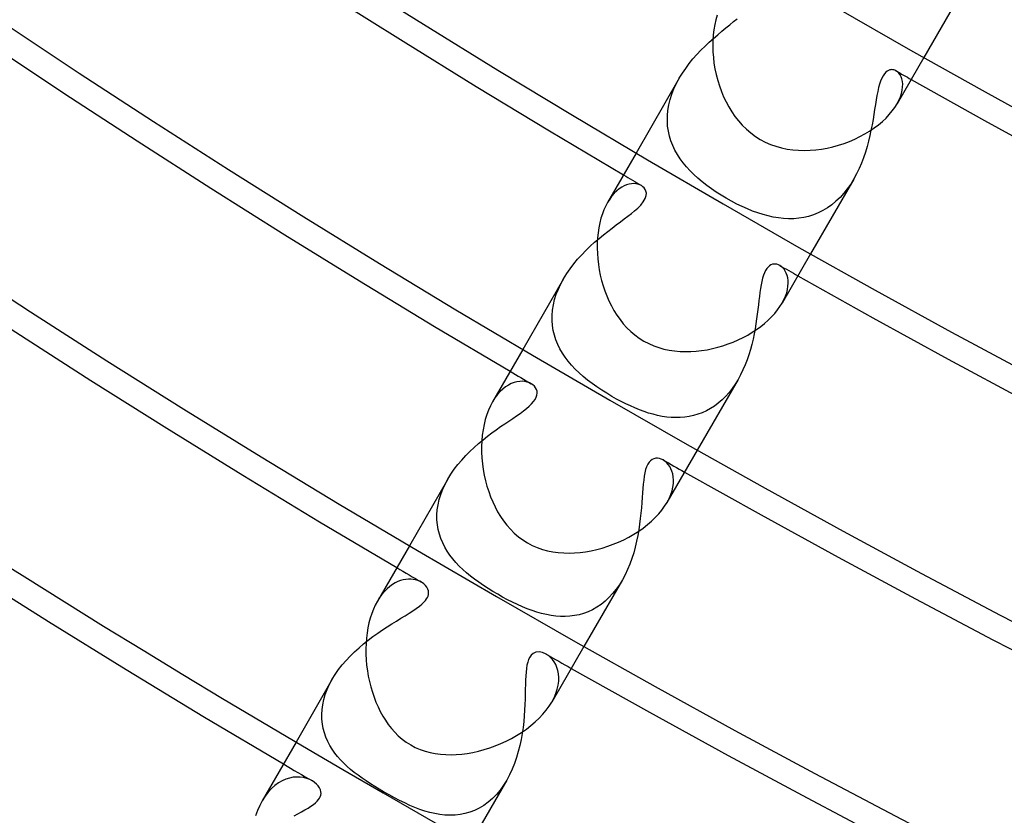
# Model space of a CAD drawing. Header units: millimetres. Extents: x -280 to 280, y -247 to 247.
# Tile 5 of 85: x -118 to -98, y -192 to -176. Entities that reach past the tile are written whole.
import ezdxf

# ---------------------------------------------------------------- set-up
doc = ezdxf.new("R2010")
doc.units = ezdxf.units.MM
doc.layers.add('HIDDEN', color=7, linetype='Continuous')
doc.layers.add('THICK', color=7, linetype='Continuous')

msp = doc.modelspace()

# ---------------------------------------------------------------- linework, layer by layer
at = {"layer": 'HIDDEN'}
for p, q in [((-98.857, -175.225), (-99.763, -176.795)), ((-103.615, -176.142), (-103.539, -176.081)), ((-103.539, -176.081), (-103.468, -176.022)), ((-103.856, -176.341), (-103.773, -176.272)), ((-103.773, -176.272), (-103.693, -176.206)), ((-103.693, -176.206), (-103.615, -176.142)), ((-104.105, -176.567), (-104.022, -176.489)), ((-104.022, -176.489), (-103.939, -176.414)), ((-103.939, -176.414), (-103.856, -176.341)), ((-104.268, -176.734), (-104.187, -176.649)), ((-104.187, -176.649), (-104.105, -176.567)), ((-104.491, -177.008), (-104.42, -176.914)), ((-104.42, -176.914), (-104.346, -176.822)), ((-104.346, -176.822), (-104.268, -176.734)), ((-104.618, -177.204), (-104.557, -177.105)), ((-104.557, -177.105), (-104.491, -177.008)), ((-100.519, -177.085), (-100.546, -177.115)), ((-100.492, -177.063), (-100.519, -177.085)), ((-100.466, -177.048), (-100.492, -177.063)), ((-100.441, -177.039), (-100.466, -177.048)), ((-100.417, -177.034), (-100.441, -177.039)), ((-100.396, -177.033), (-100.417, -177.034)), ((-100.376, -177.035), (-100.396, -177.033)), ((-100.356, -177.039), (-100.376, -177.035)), ((-100.336, -177.046), (-100.356, -177.039)), ((-100.317, -177.056), (-100.336, -177.046)), ((-100.287, -177.077), (-100.317, -177.056)), ((-100.26, -177.104), (-100.287, -177.077)), ((-100.235, -177.137), (-100.26, -177.104)), ((-104.619, -177.205), (-105.477, -178.692)), ((-104.724, -177.414), (-104.675, -177.308)), ((-104.675, -177.308), (-104.618, -177.204)), ((-100.621, -177.259), (-100.642, -177.322)), ((-100.599, -177.203), (-100.621, -177.259)), ((-100.573, -177.155), (-100.599, -177.203)), ((-100.546, -177.115), (-100.573, -177.155)), ((-100.215, -177.175), (-100.235, -177.137)), ((-100.199, -177.219), (-100.215, -177.175)), ((-100.187, -177.267), (-100.199, -177.219)), ((-100.182, -177.321), (-100.187, -177.267)), ((-104.766, -177.521), (-104.724, -177.414)), ((-100.678, -177.468), (-100.694, -177.549)), ((-100.661, -177.391), (-100.678, -177.468)), ((-100.642, -177.322), (-100.661, -177.391)), ((-100.226, -177.572), (-100.204, -177.504)), ((-100.204, -177.504), (-100.19, -177.439)), ((-100.19, -177.439), (-100.183, -177.378)), ((-100.183, -177.378), (-100.182, -177.321)), ((-104.826, -177.734), (-104.8, -177.627)), ((-104.8, -177.627), (-104.766, -177.521)), ((-100.709, -177.636), (-100.724, -177.728)), ((-100.694, -177.549), (-100.709, -177.636)), ((-100.293, -177.713), (-100.256, -177.641)), ((-100.256, -177.641), (-100.226, -177.572)), ((-104.854, -177.947), (-104.844, -177.842)), ((-104.844, -177.842), (-104.826, -177.734)), ((-100.739, -177.823), (-100.755, -177.922)), ((-100.724, -177.728), (-100.739, -177.823)), ((-104.855, -178.051), (-104.854, -177.947)), ((-104.849, -178.153), (-104.855, -178.051)), ((-100.772, -178.024), (-100.791, -178.128)), ((-100.755, -177.922), (-100.772, -178.024)), ((-104.834, -178.253), (-104.849, -178.153)), ((-104.812, -178.351), (-104.834, -178.253)), ((-100.812, -178.234), (-100.835, -178.342)), ((-100.791, -178.128), (-100.812, -178.234)), ((-104.783, -178.446), (-104.812, -178.351)), ((-104.747, -178.539), (-104.783, -178.446)), ((-100.861, -178.451), (-100.891, -178.561)), ((-100.835, -178.342), (-100.861, -178.451)), ((-104.705, -178.629), (-104.747, -178.539)), ((-104.656, -178.717), (-104.705, -178.629)), ((-100.924, -178.671), (-100.961, -178.782)), ((-100.891, -178.561), (-100.924, -178.671)), ((-104.601, -178.802), (-104.656, -178.717)), ((-104.54, -178.884), (-104.601, -178.802)), ((-100.961, -178.782), (-101.003, -178.891)), ((-104.475, -178.964), (-104.54, -178.884)), ((-104.404, -179.042), (-104.475, -178.964)), ((-104.328, -179.118), (-104.404, -179.042)), ((-101.048, -178.997), (-101.099, -179.102)), ((-101.003, -178.891), (-101.048, -178.997)), ((-104.247, -179.191), (-104.328, -179.118)), ((-104.162, -179.263), (-104.247, -179.191)), ((-104.073, -179.332), (-104.162, -179.263)), ((-101.155, -179.205), (-102.013, -180.692)), ((-101.154, -179.203), (-101.215, -179.304)), ((-101.099, -179.102), (-101.154, -179.203)), ((-105.861, -179.441), (-105.908, -179.488)), ((-105.812, -179.402), (-105.861, -179.441)), ((-105.762, -179.368), (-105.812, -179.402)), ((-105.713, -179.342), (-105.762, -179.368)), ((-105.664, -179.322), (-105.713, -179.342)), ((-105.616, -179.308), (-105.664, -179.322)), ((-105.569, -179.299), (-105.616, -179.308)), ((-105.524, -179.297), (-105.569, -179.299)), ((-105.481, -179.299), (-105.524, -179.297)), ((-105.441, -179.307), (-105.481, -179.299)), ((-105.403, -179.319), (-105.441, -179.307)), ((-105.37, -179.335), (-105.403, -179.319)), ((-105.339, -179.357), (-105.37, -179.335)), ((-105.314, -179.382), (-105.339, -179.357)), ((-105.294, -179.411), (-105.314, -179.382)), ((-105.28, -179.444), (-105.294, -179.411)), ((-105.272, -179.485), (-105.28, -179.444)), ((-103.98, -179.4), (-104.073, -179.332)), ((-103.884, -179.465), (-103.98, -179.4)), ((-101.282, -179.399), (-101.352, -179.488)), ((-101.215, -179.304), (-101.282, -179.399)), ((-105.999, -179.602), (-106.041, -179.669)), ((-105.955, -179.541), (-105.999, -179.602)), ((-105.908, -179.488), (-105.955, -179.541)), ((-105.333, -179.658), (-105.296, -179.593)), ((-105.296, -179.593), (-105.276, -179.535)), ((-105.276, -179.535), (-105.272, -179.485)), ((-103.786, -179.528), (-103.884, -179.465)), ((-103.685, -179.588), (-103.786, -179.528)), ((-103.581, -179.646), (-103.685, -179.588)), ((-103.476, -179.701), (-103.581, -179.646)), ((-101.507, -179.647), (-101.59, -179.717)), ((-101.427, -179.571), (-101.507, -179.647)), ((-101.352, -179.488), (-101.427, -179.571)), ((-105.57, -179.89), (-105.506, -179.837)), ((-105.506, -179.837), (-105.443, -179.781)), ((-105.443, -179.781), (-105.384, -179.721)), ((-105.384, -179.721), (-105.333, -179.658)), ((-103.371, -179.751), (-103.476, -179.701)), ((-103.266, -179.798), (-103.371, -179.751)), ((-103.162, -179.84), (-103.266, -179.798)), ((-103.058, -179.877), (-103.162, -179.84)), ((-101.767, -179.832), (-101.859, -179.878)), ((-101.677, -179.778), (-101.767, -179.832)), ((-101.59, -179.717), (-101.677, -179.778)), ((-105.788, -180.056), (-105.711, -179.998)), ((-105.711, -179.998), (-105.638, -179.943)), ((-105.638, -179.943), (-105.57, -179.89)), ((-102.955, -179.91), (-103.058, -179.877)), ((-102.852, -179.938), (-102.955, -179.91)), ((-102.751, -179.96), (-102.852, -179.938)), ((-102.649, -179.977), (-102.751, -179.96)), ((-102.548, -179.988), (-102.649, -179.977)), ((-102.447, -179.993), (-102.548, -179.988)), ((-102.347, -179.992), (-102.447, -179.993)), ((-102.247, -179.983), (-102.347, -179.992)), ((-102.148, -179.968), (-102.247, -179.983)), ((-102.05, -179.946), (-102.148, -179.968)), ((-101.953, -179.915), (-102.05, -179.946)), ((-101.859, -179.878), (-101.953, -179.915)), ((-106.038, -180.245), (-105.952, -180.179)), ((-105.952, -180.179), (-105.868, -180.116)), ((-105.868, -180.116), (-105.788, -180.056)), ((-106.3, -180.461), (-106.212, -180.386)), ((-106.212, -180.386), (-106.125, -180.314)), ((-106.125, -180.314), (-106.038, -180.245)), ((-106.556, -180.708), (-106.472, -180.622)), ((-106.472, -180.622), (-106.387, -180.54)), ((-106.387, -180.54), (-106.3, -180.461)), ((-106.714, -180.889), (-106.637, -180.797)), ((-106.637, -180.797), (-106.556, -180.708)), ((-106.854, -181.083), (-106.786, -180.985)), ((-106.786, -180.985), (-106.714, -180.889)), ((-102.907, -181.021), (-102.928, -181.066)), ((-102.883, -180.983), (-102.907, -181.021)), ((-102.856, -180.952), (-102.883, -180.983)), ((-102.828, -180.927), (-102.856, -180.952)), ((-102.799, -180.909), (-102.828, -180.927)), ((-102.769, -180.898), (-102.799, -180.909)), ((-102.738, -180.893), (-102.769, -180.898)), ((-102.709, -180.893), (-102.738, -180.893)), ((-102.679, -180.898), (-102.709, -180.893)), ((-102.651, -180.907), (-102.679, -180.898)), ((-102.624, -180.921), (-102.651, -180.907)), ((-102.594, -180.941), (-102.624, -180.921)), ((-102.565, -180.967), (-102.594, -180.941)), ((-102.538, -180.997), (-102.565, -180.967)), ((-102.515, -181.032), (-102.538, -180.997)), ((-106.916, -181.184), (-107.727, -182.589)), ((-106.971, -181.286), (-106.916, -181.184)), ((-106.916, -181.184), (-106.854, -181.083)), ((-102.965, -181.174), (-102.98, -181.237)), ((-102.948, -181.116), (-102.965, -181.174)), ((-102.928, -181.066), (-102.948, -181.116)), ((-102.494, -181.072), (-102.515, -181.032)), ((-102.478, -181.117), (-102.494, -181.072)), ((-102.466, -181.166), (-102.478, -181.117)), ((-102.458, -181.218), (-102.466, -181.166)), ((-102.456, -181.274), (-102.458, -181.218)), ((-107.06, -181.494), (-107.019, -181.39)), ((-107.019, -181.39), (-106.971, -181.286)), ((-103.005, -181.378), (-103.016, -181.455)), ((-102.993, -181.305), (-103.005, -181.378)), ((-102.98, -181.237), (-102.993, -181.305)), ((-102.486, -181.462), (-102.47, -181.396)), ((-102.47, -181.396), (-102.46, -181.334)), ((-102.46, -181.334), (-102.456, -181.274)), ((-107.118, -181.704), (-107.093, -181.599)), ((-107.093, -181.599), (-107.06, -181.494)), ((-103.026, -181.535), (-103.036, -181.619)), ((-103.016, -181.455), (-103.026, -181.535)), ((-102.577, -181.669), (-102.54, -181.599)), ((-102.54, -181.599), (-102.51, -181.529)), ((-102.51, -181.529), (-102.486, -181.462)), ((-107.134, -181.809), (-107.118, -181.704)), ((-103.057, -181.795), (-103.069, -181.888)), ((-103.047, -181.705), (-103.057, -181.795)), ((-103.036, -181.619), (-103.047, -181.705)), ((-107.143, -181.912), (-107.134, -181.809)), ((-107.143, -182.013), (-107.143, -181.912)), ((-103.082, -181.983), (-103.097, -182.081)), ((-103.069, -181.888), (-103.082, -181.983)), ((-107.135, -182.113), (-107.143, -182.013)), ((-107.12, -182.21), (-107.135, -182.113)), ((-103.113, -182.18), (-103.133, -182.281)), ((-103.097, -182.081), (-103.113, -182.18)), ((-107.097, -182.306), (-107.12, -182.21)), ((-107.067, -182.398), (-107.097, -182.306)), ((-103.154, -182.384), (-103.179, -182.487)), ((-103.133, -182.281), (-103.154, -182.384)), ((-107.03, -182.489), (-107.067, -182.398)), ((-106.987, -182.576), (-107.03, -182.489)), ((-106.938, -182.662), (-106.987, -182.576)), ((-103.179, -182.487), (-103.207, -182.591)), ((-106.882, -182.744), (-106.938, -182.662)), ((-106.822, -182.824), (-106.882, -182.744)), ((-103.238, -182.693), (-103.273, -182.795)), ((-103.207, -182.591), (-103.238, -182.693)), ((-106.756, -182.902), (-106.822, -182.824)), ((-106.684, -182.978), (-106.756, -182.902)), ((-103.312, -182.895), (-103.354, -182.994)), ((-103.273, -182.795), (-103.312, -182.895)), ((-106.608, -183.052), (-106.684, -182.978)), ((-106.527, -183.124), (-106.608, -183.052)), ((-106.441, -183.195), (-106.527, -183.124)), ((-103.401, -183.091), (-103.452, -183.184)), ((-103.354, -182.994), (-103.401, -183.091)), ((-108.066, -183.33), (-108.122, -183.374)), ((-108.009, -183.294), (-108.066, -183.33)), ((-107.953, -183.266), (-108.009, -183.294)), ((-107.896, -183.244), (-107.953, -183.266)), ((-107.841, -183.23), (-107.896, -183.244)), ((-107.786, -183.223), (-107.841, -183.23)), ((-107.734, -183.221), (-107.786, -183.223)), ((-107.684, -183.226), (-107.734, -183.221)), ((-107.638, -183.236), (-107.684, -183.226)), ((-107.595, -183.251), (-107.638, -183.236)), ((-107.556, -183.27), (-107.595, -183.251)), ((-107.523, -183.293), (-107.556, -183.27)), ((-107.494, -183.319), (-107.523, -183.293)), ((-107.471, -183.349), (-107.494, -183.319)), ((-107.453, -183.382), (-107.471, -183.349)), ((-106.351, -183.263), (-106.441, -183.195)), ((-106.257, -183.33), (-106.351, -183.263)), ((-106.159, -183.396), (-106.257, -183.33)), ((-103.452, -183.184), (-104.263, -184.589)), ((-103.567, -183.361), (-103.631, -183.442)), ((-103.507, -183.275), (-103.567, -183.361)), ((-103.452, -183.184), (-103.507, -183.275)), ((-108.279, -183.552), (-108.327, -183.627)), ((-108.229, -183.485), (-108.279, -183.552)), ((-108.177, -183.425), (-108.229, -183.485)), ((-108.122, -183.374), (-108.177, -183.425)), ((-107.481, -183.58), (-107.458, -183.538)), ((-107.458, -183.538), (-107.445, -183.496)), ((-107.443, -183.417), (-107.453, -183.382)), ((-107.445, -183.496), (-107.44, -183.456)), ((-107.44, -183.456), (-107.443, -183.417)), ((-106.059, -183.459), (-106.159, -183.396)), ((-105.956, -183.521), (-106.059, -183.459)), ((-105.865, -183.572), (-105.956, -183.521)), ((-103.698, -183.519), (-103.769, -183.589)), ((-103.631, -183.442), (-103.698, -183.519)), ((-107.653, -183.761), (-107.598, -183.715)), ((-107.598, -183.715), (-107.551, -183.669)), ((-107.551, -183.669), (-107.511, -183.624)), ((-107.511, -183.624), (-107.481, -183.58)), ((-105.773, -183.62), (-105.865, -183.572)), ((-105.682, -183.667), (-105.773, -183.62)), ((-105.59, -183.71), (-105.682, -183.667)), ((-105.499, -183.75), (-105.59, -183.71)), ((-105.408, -183.787), (-105.499, -183.75)), ((-103.919, -183.711), (-103.998, -183.762)), ((-103.843, -183.654), (-103.919, -183.711)), ((-103.769, -183.589), (-103.843, -183.654)), ((-107.925, -183.957), (-107.851, -183.907)), ((-107.851, -183.907), (-107.78, -183.857)), ((-107.78, -183.857), (-107.714, -183.809)), ((-107.714, -183.809), (-107.653, -183.761)), ((-105.318, -183.82), (-105.408, -183.787)), ((-105.229, -183.85), (-105.318, -183.82)), ((-105.139, -183.876), (-105.229, -183.85)), ((-105.048, -183.898), (-105.139, -183.876)), ((-104.958, -183.916), (-105.048, -183.898)), ((-104.868, -183.93), (-104.958, -183.916)), ((-104.778, -183.939), (-104.868, -183.93)), ((-104.687, -183.942), (-104.778, -183.939)), ((-104.598, -183.941), (-104.687, -183.942)), ((-104.509, -183.934), (-104.598, -183.941)), ((-104.421, -183.921), (-104.509, -183.934)), ((-104.334, -183.902), (-104.421, -183.921)), ((-104.248, -183.876), (-104.334, -183.902)), ((-104.163, -183.845), (-104.248, -183.876)), ((-104.079, -183.807), (-104.163, -183.845)), ((-103.998, -183.762), (-104.079, -183.807)), ((-108.251, -184.181), (-108.165, -184.121)), ((-108.165, -184.121), (-108.083, -184.064)), ((-108.083, -184.064), (-108.003, -184.01)), ((-108.003, -184.01), (-107.925, -183.957)), ((-108.514, -184.381), (-108.425, -184.311)), ((-108.425, -184.311), (-108.337, -184.245)), ((-108.337, -184.245), (-108.251, -184.181)), ((-108.775, -184.612), (-108.69, -184.532)), ((-108.69, -184.532), (-108.602, -184.455)), ((-108.602, -184.455), (-108.514, -184.381)), ((-108.938, -184.783), (-108.858, -184.696)), ((-108.858, -184.696), (-108.775, -184.612)), ((-109.086, -184.967), (-109.014, -184.874)), ((-109.014, -184.874), (-108.938, -184.783)), ((-105.266, -184.917), (-105.286, -184.973)), ((-105.243, -184.868), (-105.266, -184.917)), ((-105.218, -184.828), (-105.243, -184.868)), ((-105.189, -184.797), (-105.218, -184.828)), ((-105.157, -184.773), (-105.189, -184.797)), ((-105.122, -184.757), (-105.157, -184.773)), ((-105.086, -184.748), (-105.122, -184.757)), ((-105.049, -184.747), (-105.086, -184.748)), ((-105.012, -184.752), (-105.049, -184.747)), ((-104.975, -184.764), (-105.012, -184.752)), ((-104.938, -184.781), (-104.975, -184.764)), ((-104.902, -184.805), (-104.938, -184.781)), ((-104.869, -184.834), (-104.902, -184.805)), ((-104.837, -184.869), (-104.869, -184.834)), ((-104.808, -184.909), (-104.837, -184.869)), ((-104.783, -184.955), (-104.808, -184.909)), ((-109.212, -185.161), (-109.152, -185.063)), ((-109.152, -185.063), (-109.086, -184.967)), ((-105.315, -185.106), (-105.325, -185.181)), ((-105.302, -185.036), (-105.315, -185.106)), ((-105.286, -184.973), (-105.302, -185.036)), ((-104.763, -185.005), (-104.783, -184.955)), ((-104.747, -185.06), (-104.763, -185.005)), ((-104.737, -185.119), (-104.747, -185.06)), ((-104.733, -185.183), (-104.737, -185.119)), ((-109.212, -185.161), (-109.977, -186.487)), ((-109.313, -185.363), (-109.266, -185.261)), ((-109.266, -185.261), (-109.212, -185.161)), ((-105.334, -185.261), (-105.342, -185.346)), ((-105.325, -185.181), (-105.334, -185.261)), ((-104.762, -185.394), (-104.745, -185.32)), ((-104.745, -185.32), (-104.735, -185.25)), ((-104.735, -185.25), (-104.733, -185.183)), ((-109.384, -185.568), (-109.353, -185.466)), ((-109.353, -185.466), (-109.313, -185.363)), ((-105.348, -185.435), (-105.355, -185.53)), ((-105.342, -185.346), (-105.348, -185.435)), ((-104.821, -185.548), (-104.787, -185.47)), ((-104.787, -185.47), (-104.762, -185.394)), ((-109.423, -185.771), (-109.407, -185.67)), ((-109.407, -185.67), (-109.384, -185.568)), ((-105.362, -185.628), (-105.371, -185.731)), ((-105.355, -185.53), (-105.362, -185.628)), ((-104.862, -185.627), (-104.821, -185.548)), ((-109.43, -185.872), (-109.423, -185.771)), ((-109.429, -185.97), (-109.43, -185.872)), ((-105.38, -185.837), (-105.392, -185.946)), ((-105.371, -185.731), (-105.38, -185.837)), ((-109.421, -186.067), (-109.429, -185.97)), ((-109.405, -186.161), (-109.421, -186.067)), ((-105.406, -186.057), (-105.422, -186.169)), ((-105.392, -185.946), (-105.406, -186.057)), ((-109.382, -186.252), (-109.405, -186.161)), ((-109.352, -186.342), (-109.382, -186.252)), ((-105.442, -186.283), (-105.465, -186.397)), ((-105.422, -186.169), (-105.442, -186.283)), ((-109.316, -186.428), (-109.352, -186.342)), ((-109.273, -186.512), (-109.316, -186.428)), ((-105.465, -186.397), (-105.492, -186.511)), ((-109.225, -186.593), (-109.273, -186.512)), ((-109.172, -186.671), (-109.225, -186.593)), ((-109.114, -186.746), (-109.172, -186.671)), ((-105.523, -186.624), (-105.559, -186.737)), ((-105.492, -186.511), (-105.523, -186.624)), ((-109.052, -186.818), (-109.114, -186.746)), ((-108.986, -186.888), (-109.052, -186.818)), ((-108.917, -186.955), (-108.986, -186.888)), ((-105.599, -186.848), (-105.644, -186.956)), ((-105.559, -186.737), (-105.599, -186.848)), ((-108.843, -187.021), (-108.917, -186.955)), ((-108.764, -187.086), (-108.843, -187.021)), ((-105.693, -187.06), (-105.748, -187.161)), ((-105.644, -186.956), (-105.693, -187.06)), ((-110.315, -187.256), (-110.368, -187.295)), ((-110.261, -187.224), (-110.315, -187.256)), ((-110.206, -187.197), (-110.261, -187.224)), ((-110.153, -187.177), (-110.206, -187.197)), ((-110.099, -187.162), (-110.153, -187.177)), ((-110.047, -187.153), (-110.099, -187.162)), ((-109.996, -187.148), (-110.047, -187.153)), ((-109.946, -187.148), (-109.996, -187.148)), ((-109.899, -187.153), (-109.946, -187.148)), ((-109.854, -187.162), (-109.899, -187.153)), ((-109.811, -187.174), (-109.854, -187.162)), ((-109.771, -187.19), (-109.811, -187.174)), ((-109.734, -187.21), (-109.771, -187.19)), ((-109.692, -187.238), (-109.734, -187.21)), ((-109.657, -187.271), (-109.692, -187.238)), ((-109.628, -187.307), (-109.657, -187.271)), ((-108.682, -187.149), (-108.764, -187.086)), ((-108.597, -187.211), (-108.682, -187.149)), ((-108.508, -187.272), (-108.597, -187.211)), ((-108.415, -187.332), (-108.508, -187.272)), ((-105.748, -187.161), (-106.513, -188.486)), ((-105.808, -187.259), (-105.873, -187.35)), ((-105.748, -187.161), (-105.808, -187.259)), ((-110.521, -187.45), (-110.568, -187.515)), ((-110.471, -187.392), (-110.521, -187.45)), ((-110.42, -187.34), (-110.471, -187.392)), ((-110.368, -187.295), (-110.42, -187.34)), ((-109.608, -187.345), (-109.628, -187.307)), ((-109.597, -187.383), (-109.608, -187.345)), ((-109.606, -187.484), (-109.597, -187.453)), ((-109.594, -187.419), (-109.597, -187.383)), ((-109.597, -187.453), (-109.594, -187.419)), ((-108.32, -187.391), (-108.415, -187.332)), ((-108.223, -187.448), (-108.32, -187.391)), ((-108.125, -187.504), (-108.223, -187.448)), ((-105.942, -187.435), (-106.015, -187.514)), ((-105.873, -187.35), (-105.942, -187.435)), ((-110.568, -187.515), (-110.613, -187.587)), ((-109.778, -187.687), (-109.728, -187.645)), ((-109.728, -187.645), (-109.688, -187.608)), ((-109.688, -187.608), (-109.658, -187.573)), ((-109.658, -187.573), (-109.634, -187.541)), ((-109.634, -187.541), (-109.618, -187.512)), ((-109.618, -187.512), (-109.606, -187.484)), ((-108.027, -187.557), (-108.125, -187.504)), ((-107.928, -187.607), (-108.027, -187.557)), ((-107.83, -187.654), (-107.928, -187.607)), ((-107.733, -187.697), (-107.83, -187.654)), ((-106.172, -187.649), (-106.255, -187.705)), ((-106.092, -187.585), (-106.172, -187.649)), ((-106.015, -187.514), (-106.092, -187.585)), ((-110.061, -187.874), (-109.981, -187.825)), ((-109.981, -187.825), (-109.907, -187.778)), ((-109.907, -187.778), (-109.839, -187.732)), ((-109.839, -187.732), (-109.778, -187.687)), ((-107.636, -187.737), (-107.733, -187.697)), ((-107.54, -187.772), (-107.636, -187.737)), ((-107.445, -187.804), (-107.54, -187.772)), ((-107.351, -187.831), (-107.445, -187.804)), ((-107.257, -187.853), (-107.351, -187.831)), ((-107.164, -187.87), (-107.257, -187.853)), ((-106.608, -187.854), (-106.7, -187.872)), ((-106.517, -187.828), (-106.608, -187.854)), ((-106.428, -187.795), (-106.517, -187.828)), ((-106.341, -187.754), (-106.428, -187.795)), ((-106.255, -187.705), (-106.341, -187.754)), ((-110.417, -188.093), (-110.324, -188.035)), ((-110.324, -188.035), (-110.233, -187.979)), ((-110.233, -187.979), (-110.145, -187.925)), ((-110.145, -187.925), (-110.061, -187.874)), ((-107.071, -187.882), (-107.164, -187.87)), ((-106.978, -187.889), (-107.071, -187.882)), ((-106.885, -187.89), (-106.978, -187.889)), ((-106.792, -187.884), (-106.885, -187.89)), ((-106.7, -187.872), (-106.792, -187.884)), ((-110.7, -188.287), (-110.605, -188.219)), ((-110.605, -188.219), (-110.511, -188.155)), ((-110.511, -188.155), (-110.417, -188.093)), ((-110.977, -188.509), (-110.887, -188.432)), ((-110.887, -188.432), (-110.794, -188.358)), ((-110.794, -188.358), (-110.7, -188.287)), ((-111.151, -188.674), (-111.066, -188.59)), ((-111.066, -188.59), (-110.977, -188.509)), ((-107.517, -188.623), (-107.558, -188.657)), ((-107.465, -188.6), (-107.517, -188.623)), ((-107.4, -188.594), (-107.465, -188.6)), ((-107.331, -188.607), (-107.4, -188.594)), ((-107.261, -188.637), (-107.331, -188.607)), ((-107.217, -188.666), (-107.261, -188.637)), ((-111.309, -188.851), (-111.232, -188.761)), ((-111.232, -188.761), (-111.151, -188.674)), ((-107.628, -188.796), (-107.643, -188.855)), ((-107.61, -188.743), (-107.628, -188.796)), ((-107.588, -188.698), (-107.61, -188.743)), ((-107.558, -188.657), (-107.588, -188.698)), ((-107.176, -188.701), (-107.217, -188.666)), ((-107.137, -188.743), (-107.176, -188.701)), ((-107.102, -188.79), (-107.137, -188.743)), ((-107.072, -188.843), (-107.102, -188.79)), ((-107.047, -188.9), (-107.072, -188.843)), ((-111.448, -189.039), (-111.381, -188.944)), ((-111.381, -188.944), (-111.309, -188.851)), ((-107.661, -188.992), (-107.667, -189.07)), ((-107.653, -188.921), (-107.661, -188.992)), ((-107.643, -188.855), (-107.653, -188.921)), ((-107.028, -188.963), (-107.047, -188.9)), ((-107.016, -189.03), (-107.028, -188.963)), ((-107.01, -189.101), (-107.016, -189.03)), ((-111.507, -189.136), (-112.228, -190.384)), ((-111.561, -189.236), (-111.507, -189.136)), ((-111.507, -189.136), (-111.448, -189.039)), ((-107.671, -189.154), (-107.673, -189.242)), ((-107.667, -189.07), (-107.671, -189.154)), ((-107.022, -189.253), (-107.012, -189.175)), ((-107.012, -189.175), (-107.01, -189.101)), ((-111.646, -189.439), (-111.607, -189.337)), ((-111.607, -189.337), (-111.561, -189.236)), ((-107.675, -189.335), (-107.677, -189.433)), ((-107.673, -189.242), (-107.675, -189.335)), ((-107.104, -189.502), (-107.068, -189.417)), ((-107.068, -189.417), (-107.04, -189.334)), ((-107.04, -189.334), (-107.022, -189.253)), ((-111.697, -189.64), (-111.676, -189.54)), ((-111.676, -189.54), (-111.646, -189.439)), ((-107.68, -189.534), (-107.684, -189.639)), ((-107.677, -189.433), (-107.68, -189.534)), ((-107.149, -189.587), (-107.104, -189.502)), ((-111.717, -189.835), (-111.711, -189.738)), ((-111.711, -189.738), (-111.697, -189.64)), ((-107.689, -189.748), (-107.697, -189.859)), ((-107.684, -189.639), (-107.689, -189.748)), ((-111.715, -189.931), (-111.717, -189.835)), ((-111.705, -190.024), (-111.715, -189.931)), ((-107.707, -189.974), (-107.72, -190.091)), ((-107.697, -189.859), (-107.707, -189.974)), ((-111.688, -190.114), (-111.705, -190.024)), ((-111.665, -190.202), (-111.688, -190.114)), ((-111.635, -190.287), (-111.665, -190.202)), ((-107.737, -190.21), (-107.758, -190.33)), ((-107.72, -190.091), (-107.737, -190.21)), ((-111.599, -190.37), (-111.635, -190.287)), ((-111.557, -190.449), (-111.599, -190.37)), ((-107.758, -190.33), (-107.784, -190.45)), ((-111.509, -190.526), (-111.557, -190.449)), ((-111.458, -190.6), (-111.509, -190.526)), ((-111.402, -190.67), (-111.458, -190.6)), ((-107.814, -190.57), (-107.848, -190.688)), ((-107.784, -190.45), (-107.814, -190.57)), ((-111.342, -190.738), (-111.402, -190.67)), ((-111.279, -190.803), (-111.342, -190.738)), ((-107.848, -190.688), (-107.889, -190.805)), ((-111.213, -190.865), (-111.279, -190.803)), ((-111.144, -190.925), (-111.213, -190.865)), ((-111.072, -190.984), (-111.144, -190.925)), ((-110.996, -191.042), (-111.072, -190.984)), ((-107.935, -190.919), (-107.986, -191.03)), ((-107.889, -190.805), (-107.935, -190.919)), ((-112.505, -191.151), (-112.577, -191.193)), ((-112.432, -191.119), (-112.505, -191.151)), ((-112.358, -191.096), (-112.432, -191.119)), ((-112.285, -191.082), (-112.358, -191.096)), ((-112.213, -191.077), (-112.285, -191.082)), ((-112.144, -191.079), (-112.213, -191.077)), ((-112.077, -191.089), (-112.144, -191.079)), ((-112.015, -191.105), (-112.077, -191.089)), ((-111.956, -191.127), (-112.015, -191.105)), ((-111.903, -191.155), (-111.956, -191.127)), ((-111.858, -191.184), (-111.903, -191.155)), ((-111.819, -191.217), (-111.858, -191.184)), ((-110.917, -191.099), (-110.996, -191.042)), ((-110.835, -191.155), (-110.917, -191.099)), ((-110.751, -191.21), (-110.835, -191.155)), ((-108.043, -191.136), (-108.763, -192.384)), ((-108.043, -191.136), (-108.106, -191.238)), ((-107.986, -191.03), (-108.043, -191.136)), ((-112.782, -191.378), (-112.843, -191.459)), ((-112.717, -191.307), (-112.782, -191.378)), ((-112.648, -191.245), (-112.717, -191.307)), ((-112.577, -191.193), (-112.648, -191.245)), ((-111.785, -191.253), (-111.819, -191.217)), ((-111.759, -191.291), (-111.785, -191.253)), ((-111.741, -191.331), (-111.759, -191.291)), ((-111.732, -191.369), (-111.741, -191.331)), ((-111.731, -191.404), (-111.732, -191.369)), ((-110.664, -191.265), (-110.751, -191.21)), ((-110.576, -191.318), (-110.664, -191.265)), ((-110.488, -191.37), (-110.576, -191.318)), ((-110.381, -191.431), (-110.488, -191.37)), ((-108.175, -191.334), (-108.25, -191.423)), ((-108.106, -191.238), (-108.175, -191.334)), ((-112.843, -191.459), (-112.9, -191.548)), ((-111.84, -191.587), (-111.807, -191.555)), ((-111.807, -191.555), (-111.78, -191.525)), ((-111.78, -191.525), (-111.76, -191.495)), ((-111.76, -191.495), (-111.746, -191.467)), ((-111.746, -191.467), (-111.736, -191.437)), ((-111.736, -191.437), (-111.731, -191.404)), ((-110.275, -191.488), (-110.381, -191.431)), ((-110.171, -191.542), (-110.275, -191.488)), ((-110.068, -191.592), (-110.171, -191.542)), ((-108.412, -191.575), (-108.499, -191.639)), ((-108.329, -191.504), (-108.412, -191.575)), ((-108.25, -191.423), (-108.329, -191.504)), ((-112.189, -191.805), (-112.117, -191.766)), ((-112.117, -191.766), (-112.05, -191.729)), ((-112.05, -191.729), (-111.988, -191.692)), ((-111.988, -191.692), (-111.932, -191.656)), ((-111.932, -191.656), (-111.882, -191.621)), ((-111.882, -191.621), (-111.84, -191.587)), ((-109.967, -191.639), (-110.068, -191.592)), ((-109.867, -191.681), (-109.967, -191.639)), ((-109.77, -191.718), (-109.867, -191.681)), ((-109.671, -191.751), (-109.77, -191.718)), ((-109.572, -191.779), (-109.671, -191.751)), ((-108.776, -191.775), (-108.873, -191.802)), ((-108.682, -191.738), (-108.776, -191.775)), ((-108.589, -191.693), (-108.682, -191.738)), ((-108.499, -191.639), (-108.589, -191.693)), ((-112.265, -191.845), (-112.189, -191.805)), ((-109.473, -191.803), (-109.572, -191.779)), ((-109.373, -191.82), (-109.473, -191.803)), ((-109.272, -191.831), (-109.373, -191.82)), ((-109.171, -191.836), (-109.272, -191.831)), ((-109.071, -191.832), (-109.171, -191.836)), ((-108.971, -191.821), (-109.071, -191.832)), ((-108.873, -191.802), (-108.971, -191.821))]:
    msp.add_line(p, q, dxfattribs=at)
for radius, start, end in [(203.5, 240.46479, 240.56311), (208, 239.44905, 239.56335), (208, 240.43666, 240.5509), (212.5, 239.46074, 239.59252), (212.5, 240.40749, 240.53927), (217, 239.47191, 239.623), (217, 240.37701, 240.5281), (221.5, 239.48262, 239.65514)]:
    msp.add_arc((0, 0), radius, start, end, dxfattribs=at)
at = {"layer": 'THICK'}
for p, q in [((-103.89, -176.042), (-103.912, -176.138)), ((-103.863, -175.951), (-103.89, -176.042)), ((-103.93, -176.24), (-103.943, -176.345)), ((-103.912, -176.138), (-103.93, -176.24)), ((-103.951, -176.454), (-103.954, -176.565)), ((-103.943, -176.345), (-103.951, -176.454)), ((-103.954, -176.565), (-103.951, -176.677)), ((-103.951, -176.677), (-103.942, -176.791)), ((-103.942, -176.791), (-103.929, -176.905)), ((-103.929, -176.905), (-103.91, -177.02)), ((-99.763, -176.795), (-100.294, -177.713)), ((-103.91, -177.02), (-103.886, -177.133)), ((-103.886, -177.133), (-103.856, -177.246)), ((-103.856, -177.246), (-103.822, -177.356)), ((-103.822, -177.356), (-103.783, -177.465)), ((-103.783, -177.465), (-103.739, -177.571)), ((-103.739, -177.571), (-103.69, -177.674)), ((-103.69, -177.674), (-103.636, -177.773)), ((-103.636, -177.773), (-103.577, -177.87)), ((-103.577, -177.87), (-103.512, -177.963)), ((-100.448, -177.924), (-100.389, -177.854)), ((-100.389, -177.854), (-100.337, -177.783)), ((-100.337, -177.783), (-100.293, -177.713)), ((-103.512, -177.963), (-103.442, -178.052)), ((-103.442, -178.052), (-103.367, -178.136)), ((-100.665, -178.128), (-100.586, -178.062)), ((-100.586, -178.062), (-100.513, -177.994)), ((-100.513, -177.994), (-100.448, -177.924)), ((-103.367, -178.136), (-103.286, -178.216)), ((-103.286, -178.216), (-103.199, -178.29)), ((-100.934, -178.309), (-100.839, -178.252)), ((-100.839, -178.252), (-100.75, -178.192)), ((-100.75, -178.192), (-100.665, -178.128)), ((-103.199, -178.29), (-103.107, -178.358)), ((-103.107, -178.358), (-103.01, -178.419)), ((-103.01, -178.419), (-102.91, -178.472)), ((-102.91, -178.472), (-102.806, -178.517)), ((-101.346, -178.497), (-101.238, -178.457)), ((-101.238, -178.457), (-101.133, -178.412)), ((-101.133, -178.412), (-101.032, -178.363)), ((-101.032, -178.363), (-100.934, -178.309)), ((-102.806, -178.517), (-102.699, -178.555)), ((-102.699, -178.555), (-102.589, -178.586)), ((-102.589, -178.586), (-102.478, -178.609)), ((-102.478, -178.609), (-102.365, -178.626)), ((-102.365, -178.626), (-102.251, -178.635)), ((-102.251, -178.635), (-102.136, -178.638)), ((-102.136, -178.638), (-102.022, -178.634)), ((-102.022, -178.634), (-101.907, -178.625)), ((-101.907, -178.625), (-101.793, -178.61)), ((-101.793, -178.61), (-101.68, -178.59)), ((-101.68, -178.59), (-101.567, -178.564)), ((-101.567, -178.564), (-101.456, -178.533)), ((-101.456, -178.533), (-101.346, -178.497)), ((-105.477, -178.692), (-106.042, -179.669)), ((-106.114, -179.817), (-106.145, -179.898)), ((-106.079, -179.74), (-106.114, -179.817)), ((-106.041, -179.669), (-106.079, -179.74)), ((-106.173, -179.985), (-106.196, -180.076)), ((-106.145, -179.898), (-106.173, -179.985)), ((-106.216, -180.172), (-106.23, -180.27)), ((-106.196, -180.076), (-106.216, -180.172)), ((-106.241, -180.372), (-106.247, -180.475)), ((-106.23, -180.27), (-106.241, -180.372)), ((-106.247, -180.475), (-106.248, -180.579)), ((-106.248, -180.579), (-106.245, -180.685)), ((-106.245, -180.685), (-106.237, -180.792)), ((-106.237, -180.792), (-106.224, -180.899)), ((-102.013, -180.692), (-102.578, -181.669)), ((-106.224, -180.899), (-106.208, -181.006)), ((-106.208, -181.006), (-106.186, -181.113)), ((-106.186, -181.113), (-106.161, -181.218)), ((-106.161, -181.218), (-106.131, -181.322)), ((-106.131, -181.322), (-106.096, -181.425)), ((-106.096, -181.425), (-106.058, -181.525)), ((-106.058, -181.525), (-106.015, -181.624)), ((-106.015, -181.624), (-105.967, -181.721)), ((-105.967, -181.721), (-105.915, -181.815)), ((-102.724, -181.873), (-102.668, -181.805)), ((-102.668, -181.805), (-102.62, -181.737)), ((-102.62, -181.737), (-102.577, -181.669)), ((-105.915, -181.815), (-105.857, -181.906)), ((-105.857, -181.906), (-105.795, -181.993)), ((-105.795, -181.993), (-105.729, -182.077)), ((-102.852, -182.006), (-102.785, -181.94)), ((-102.785, -181.94), (-102.724, -181.873)), ((-105.729, -182.077), (-105.657, -182.156)), ((-105.657, -182.156), (-105.58, -182.231)), ((-103.17, -182.248), (-103.084, -182.192)), ((-103.084, -182.192), (-103.001, -182.132)), ((-103.001, -182.132), (-102.924, -182.07)), ((-102.924, -182.07), (-102.852, -182.006)), ((-105.58, -182.231), (-105.498, -182.3)), ((-105.498, -182.3), (-105.412, -182.364)), ((-105.412, -182.364), (-105.321, -182.421)), ((-103.449, -182.399), (-103.353, -182.352)), ((-103.353, -182.352), (-103.26, -182.302)), ((-103.26, -182.302), (-103.17, -182.248)), ((-105.321, -182.421), (-105.225, -182.471)), ((-105.225, -182.471), (-105.126, -182.515)), ((-105.126, -182.515), (-105.025, -182.551)), ((-105.025, -182.551), (-104.922, -182.58)), ((-104.922, -182.58), (-104.817, -182.603)), ((-104.067, -182.594), (-103.961, -182.572)), ((-103.961, -182.572), (-103.855, -182.546)), ((-103.855, -182.546), (-103.751, -182.515)), ((-103.751, -182.515), (-103.648, -182.48)), ((-103.648, -182.48), (-103.548, -182.441)), ((-103.548, -182.441), (-103.449, -182.399)), ((-107.727, -182.589), (-108.327, -183.627)), ((-104.817, -182.603), (-104.71, -182.618)), ((-104.71, -182.618), (-104.603, -182.628)), ((-104.603, -182.628), (-104.496, -182.632)), ((-104.496, -182.632), (-104.389, -182.63)), ((-104.389, -182.63), (-104.281, -182.623)), ((-104.281, -182.623), (-104.174, -182.611)), ((-104.174, -182.611), (-104.067, -182.594)), ((-108.368, -183.706), (-108.407, -183.792)), ((-108.327, -183.627), (-108.368, -183.706)), ((-108.441, -183.882), (-108.47, -183.978)), ((-108.407, -183.792), (-108.441, -183.882)), ((-108.495, -184.079), (-108.515, -184.184)), ((-108.47, -183.978), (-108.495, -184.079)), ((-108.529, -184.292), (-108.539, -184.403)), ((-108.515, -184.184), (-108.529, -184.292)), ((-108.539, -184.403), (-108.544, -184.515)), ((-108.544, -184.515), (-108.543, -184.628)), ((-108.543, -184.628), (-108.537, -184.743)), ((-104.263, -184.589), (-104.863, -185.627)), ((-108.537, -184.743), (-108.526, -184.857)), ((-108.526, -184.857), (-108.511, -184.971)), ((-108.511, -184.971), (-108.49, -185.084)), ((-108.49, -185.084), (-108.466, -185.195)), ((-108.466, -185.195), (-108.436, -185.304)), ((-108.436, -185.304), (-108.402, -185.411)), ((-108.402, -185.411), (-108.364, -185.515)), ((-108.364, -185.515), (-108.322, -185.616)), ((-108.322, -185.616), (-108.276, -185.713)), ((-108.276, -185.713), (-108.225, -185.809)), ((-104.964, -185.777), (-104.909, -185.702)), ((-104.909, -185.702), (-104.862, -185.627)), ((-108.225, -185.809), (-108.169, -185.902)), ((-108.169, -185.902), (-108.109, -185.991)), ((-105.094, -185.926), (-105.025, -185.852)), ((-105.025, -185.852), (-104.964, -185.777)), ((-108.109, -185.991), (-108.043, -186.077)), ((-108.043, -186.077), (-107.971, -186.158)), ((-105.334, -186.133), (-105.248, -186.066)), ((-105.248, -186.066), (-105.168, -185.997)), ((-105.168, -185.997), (-105.094, -185.926)), ((-107.971, -186.158), (-107.895, -186.234)), ((-107.895, -186.234), (-107.813, -186.305)), ((-105.618, -186.313), (-105.519, -186.257)), ((-105.519, -186.257), (-105.424, -186.197)), ((-105.424, -186.197), (-105.334, -186.133)), ((-109.977, -186.487), (-110.613, -187.587)), ((-107.813, -186.305), (-107.726, -186.37)), ((-107.726, -186.37), (-107.634, -186.427)), ((-107.634, -186.427), (-107.538, -186.478)), ((-107.538, -186.478), (-107.438, -186.521)), ((-106.148, -186.531), (-106.038, -186.496)), ((-106.038, -186.496), (-105.93, -186.457)), ((-105.93, -186.457), (-105.823, -186.413)), ((-105.823, -186.413), (-105.719, -186.365)), ((-105.719, -186.365), (-105.618, -186.313)), ((-107.438, -186.521), (-107.336, -186.557)), ((-107.336, -186.557), (-107.232, -186.585)), ((-107.232, -186.585), (-107.126, -186.606)), ((-107.126, -186.606), (-107.02, -186.62)), ((-107.02, -186.62), (-106.912, -186.628)), ((-106.912, -186.628), (-106.805, -186.63)), ((-106.805, -186.63), (-106.697, -186.627)), ((-106.697, -186.627), (-106.588, -186.618)), ((-106.588, -186.618), (-106.479, -186.604)), ((-106.479, -186.604), (-106.369, -186.585)), ((-106.369, -186.585), (-106.258, -186.56)), ((-106.258, -186.56), (-106.148, -186.531)), ((-110.653, -187.662), (-110.69, -187.742)), ((-110.613, -187.587), (-110.653, -187.662)), ((-110.723, -187.828), (-110.753, -187.92)), ((-110.69, -187.742), (-110.723, -187.828)), ((-110.779, -188.015), (-110.8, -188.113)), ((-110.753, -187.92), (-110.779, -188.015)), ((-110.817, -188.214), (-110.829, -188.318)), ((-110.8, -188.113), (-110.817, -188.214)), ((-110.837, -188.424), (-110.841, -188.531)), ((-110.829, -188.318), (-110.837, -188.424)), ((-110.841, -188.531), (-110.84, -188.64)), ((-110.84, -188.64), (-110.834, -188.749)), ((-106.513, -188.486), (-107.149, -189.587)), ((-110.834, -188.749), (-110.825, -188.858)), ((-110.825, -188.858), (-110.81, -188.967)), ((-110.81, -188.967), (-110.792, -189.075)), ((-110.792, -189.075), (-110.77, -189.183)), ((-110.77, -189.183), (-110.743, -189.288)), ((-110.743, -189.288), (-110.712, -189.392)), ((-110.712, -189.392), (-110.678, -189.493)), ((-110.678, -189.493), (-110.64, -189.591)), ((-110.64, -189.591), (-110.599, -189.686)), ((-107.2, -189.668), (-107.149, -189.587)), ((-110.599, -189.686), (-110.554, -189.778)), ((-110.554, -189.778), (-110.505, -189.865)), ((-107.325, -189.83), (-107.258, -189.749)), ((-107.258, -189.749), (-107.2, -189.668)), ((-110.505, -189.865), (-110.453, -189.95)), ((-110.453, -189.95), (-110.397, -190.032)), ((-107.563, -190.056), (-107.478, -189.984)), ((-107.478, -189.984), (-107.399, -189.908)), ((-107.399, -189.908), (-107.325, -189.83)), ((-110.397, -190.032), (-110.335, -190.111)), ((-110.335, -190.111), (-110.269, -190.186)), ((-110.269, -190.186), (-110.197, -190.257)), ((-107.847, -190.254), (-107.748, -190.191)), ((-107.748, -190.191), (-107.653, -190.125)), ((-107.653, -190.125), (-107.563, -190.056)), ((-112.228, -190.384), (-112.9, -191.548)), ((-110.197, -190.257), (-110.121, -190.324)), ((-110.121, -190.324), (-110.039, -190.385)), ((-110.039, -190.385), (-109.951, -190.44)), ((-108.162, -190.414), (-108.055, -190.365)), ((-108.055, -190.365), (-107.95, -190.311)), ((-107.95, -190.311), (-107.847, -190.254)), ((-109.951, -190.44), (-109.86, -190.488)), ((-109.86, -190.488), (-109.764, -190.529)), ((-109.764, -190.529), (-109.666, -190.563)), ((-109.666, -190.563), (-109.566, -190.59)), ((-109.566, -190.59), (-109.463, -190.61)), ((-108.828, -190.607), (-108.717, -190.587)), ((-108.717, -190.587), (-108.606, -190.563)), ((-108.606, -190.563), (-108.494, -190.533)), ((-108.494, -190.533), (-108.382, -190.498)), ((-108.382, -190.498), (-108.271, -190.458)), ((-108.271, -190.458), (-108.162, -190.414)), ((-109.463, -190.61), (-109.36, -190.624)), ((-109.36, -190.624), (-109.255, -190.631)), ((-109.255, -190.631), (-109.15, -190.633)), ((-109.15, -190.633), (-109.045, -190.63)), ((-109.045, -190.63), (-108.937, -190.621)), ((-108.937, -190.621), (-108.828, -190.607)), ((-112.9, -191.548), (-112.949, -191.641)), ((-112.993, -191.741), (-113.032, -191.847)), ((-112.949, -191.641), (-112.993, -191.741))]:
    msp.add_line(p, q, dxfattribs=at)
for radius, start, end in [(225.5, 179.99998, 0), (221, 179.99998, 0), (216.5, 179.99998, 0), (212, 179.99998, 0), (207.5, 179.99998, 0), (203, 179.99998, 0), (198.5, 179.99998, 0), (194, 179.99998, 0), (189.5, 179.99998, 0), (185, 179.99998, 0), (180.5, 179.99998, 0), (230, 180.06501, 239.93498), (230.5, 180.49714, 239.50285), (226, 180.50705, 239.49294), (221.5, 180.51736, 239.48262), (217, 180.52808, 239.47191), (212.5, 180.53925, 239.46074), (208, 180.55094, 239.44905), (203.5, 240.56311, 299.43687), (208, 240.5509, 299.44908), (212.5, 240.53927, 299.46076), (217, 240.5281, 299.47194)]:
    msp.add_arc((0, 0), radius, start, end, dxfattribs=at)

doc.saveas('drawing.dxf')
